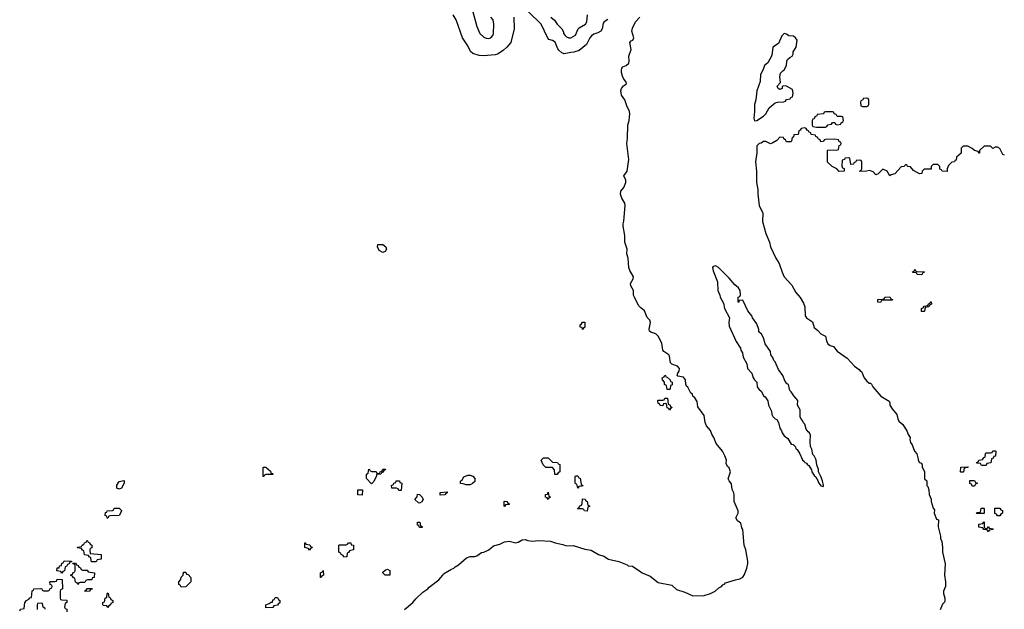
# Model space of a CAD drawing. Header units: inches. Extents: x 2518216 to 2687946, y 757338 to 915227.
# Tile 60 of 75: x 2664582 to 2673169, y 798692 to 803829. Entities that reach past the tile are written whole.
import ezdxf

# ---------------------------------------------------------------- set-up
doc = ezdxf.new("R2010")
doc.units = ezdxf.units.IN
doc.header["$MEASUREMENT"] = 0
for name, color, linetype in [('C6769', 7, 'Continuous'), ('C6779', 7, 'Continuous'), ('C6860', 7, 'Continuous'), ('C6870', 7, 'Continuous')]:
    doc.layers.add(name, color=color, linetype=linetype)

msp = doc.modelspace()

# ---------------------------------------------------------------- linework, layer by layer
at = {"layer": 'C6769', "color": 6}
for points in [[(2669202.6, 800000), (2669230, 799974), (2669271.2, 799971.1), (2669278, 799958), (2669292.7, 799952.7), (2669291.6, 799888.4), (2669278, 799882), (2669270, 799866), (2669250, 799866), (2669247.3, 799907.3), (2669230, 799926), (2669170, 799928), (2669148, 799950), (2669128.7, 799990), (2669138.4, 800000)], [(2667938, 798690), (2668009.4, 798750), (2668036, 798784), (2668097.4, 798842.6), (2668142.7, 798870), (2668154.5, 798885.5), (2668236, 798950), (2668273.2, 798990), (2668278, 799002), (2668340.9, 799039.1), (2668368, 799050), (2668378.6, 799061.4), (2668410, 799078.8), (2668479, 799141), (2668510, 799152), (2668550, 799151), (2668570, 799158.8), (2668610, 799187.7), (2668630, 799191), (2668674, 799210), (2668715.5, 799244.5), (2668770, 799258), (2668810, 799281), (2668850, 799284.9), (2668910, 799271), (2668930, 799276), (2668964, 799296), (2668990, 799301), (2669014, 799290), (2669050, 799286.4), (2669110, 799290.8), (2669210, 799286.8), (2669250.9, 799270.9), (2669317.5, 799257.5), (2669332, 799250), (2669354, 799246), (2669410, 799247.3), (2669510, 799216), (2669565.8, 799205.8), (2669630, 799170.8), (2669675.5, 799155.5), (2669716, 799130), (2669808.3, 799108.3), (2669879.9, 799079.9), (2669890, 799071.3), (2669927.5, 799067.5), (2670000, 799018.2)], [(2664582, 798678), (2664590, 798694), (2664622, 798698), (2664628, 798750), (2664642, 798770), (2664660.4, 798779.6), (2664670, 798792), (2664686, 798794), (2664690, 798854), (2664702, 798858), (2664706, 798870), (2664767.3, 798872.7), (2664774, 798870), (2664778, 798858), (2664790, 798854), (2664830, 798854), (2664842, 798858), (2664846, 798870), (2664862, 798878), (2664866, 798890), (2664862, 798902), (2664848.4, 798908.4), (2664846, 798930), (2664850, 798934), (2664887.3, 798932.7), (2664902, 798938), (2664910, 798954), (2664952.7, 798952.7), (2664954, 798870), (2664938, 798862), (2664934, 798850), (2664934, 798790), (2664938, 798778), (2664950, 798774), (2664992.7, 798772.7), (2664994, 798750), (2664978, 798742), (2664974, 798710), (2664978, 798698), (2664992.7, 798692.7), (2664994, 798670)], [(2664806, 798690), (2664802, 798702), (2664786, 798710), (2664782, 798742), (2664770, 798746), (2664738, 798742), (2664734, 798730), (2664734, 798690)]]:
    msp.add_lwpolyline(points, dxfattribs=at)
for points in [[(2666774, 799874), (2666786, 799874), (2666791.2, 799868.9), (2666790, 799866), (2666730, 799866), (2666718, 799862), (2666710, 799848), (2666706, 799850), (2666706, 799930), (2666730, 799931.3), (2666770, 799894)], [(2667650, 799786), (2667607.3, 799832.7), (2667606, 799870), (2667622, 799878), (2667627.3, 799912.7), (2667634, 799910), (2667638, 799898), (2667652.7, 799892.7), (2667691.6, 799891.6), (2667698, 799878), (2667710, 799874), (2667722, 799878), (2667726, 799890), (2667742, 799898), (2667748.4, 799911.6), (2667772.7, 799912.7), (2667770, 799906), (2667758, 799902), (2667750, 799886), (2667738, 799882), (2667731.6, 799868.4), (2667694, 799866), (2667694, 799854), (2667670, 799806)], [(2665450, 799738), (2665430, 799746), (2665430, 799772), (2665450, 799804.7), (2665490, 799814), (2665494, 799810), (2665492, 799790), (2665470, 799748.7)], [(2667890, 799728), (2667882, 799742), (2667867.3, 799747.3), (2667828.4, 799748.4), (2667826, 799770), (2667842, 799778), (2667846, 799790), (2667862, 799798), (2667866, 799810), (2667894, 799810), (2667898, 799798), (2667914, 799790), (2667910, 799728)], [(2668510, 799775.3), (2668476.4, 799776.4), (2668450, 799786), (2668427.3, 799787.3), (2668427.3, 799807.3), (2668440.4, 799819.6), (2668455.3, 799844.7), (2668490, 799862), (2668510, 799862), (2668532.7, 799852.7), (2668552, 799832), (2668550, 799806), (2668530, 799788)], [(2669450, 799748), (2669442, 799782), (2669430, 799786), (2669427.3, 799792.7), (2669426, 799850), (2669430, 799854), (2669450, 799854), (2669458, 799838), (2669470, 799834), (2669478, 799778), (2669494, 799770), (2669490, 799766), (2669458, 799762)], [(2667570, 799686), (2667530, 799688), (2667530, 799732), (2667572.7, 799732.7)], [(2668250, 799686), (2668248, 799710), (2668310, 799714), (2668310, 799706), (2668298, 799702), (2668290, 799688)], [(2669190, 799648), (2669182, 799662), (2669168, 799670), (2669169.1, 799690.9), (2669186, 799694), (2669190, 799712), (2669198, 799678), (2669211.3, 799670), (2669198, 799662)], [(2668070, 799618), (2668060.4, 799620.4), (2668027.3, 799647.3), (2668047.3, 799672.7), (2668050, 799694), (2668070, 799692), (2668092, 799670), (2668102, 799650), (2668090, 799628)], [(2668810, 799588), (2668806, 799590), (2668806, 799630), (2668810, 799634), (2668831.6, 799631.6), (2668838, 799618), (2668854, 799610), (2668850, 799606), (2668818, 799602)], [(2669530, 799548), (2669508.4, 799548.4), (2669502, 799562), (2669490, 799566), (2669450, 799566), (2669446, 799570), (2669462, 799578), (2669467.3, 799592.7), (2669482, 799598), (2669487.3, 799612.7), (2669490, 799654), (2669512.7, 799652.7), (2669518, 799638), (2669532, 799630), (2669538, 799598), (2669554, 799590), (2669538, 799582)], [(2665346, 799486), (2665342, 799502), (2665328, 799508), (2665330, 799534), (2665342, 799538), (2665346, 799550), (2665390, 799554), (2665402, 799558), (2665406, 799570), (2665411.6, 799571.6), (2665450, 799572), (2665470, 799554), (2665470, 799546), (2665450, 799508), (2665370, 799506), (2665358, 799502), (2665350, 799486)], [(2668070, 799406), (2668062, 799422), (2668050, 799426), (2668050, 799452), (2668072, 799450), (2668078, 799418), (2668094, 799410), (2668090, 799406)], [(2665210, 799106), (2665206, 799110), (2665202, 799142), (2665190, 799146), (2665182, 799162), (2665147.3, 799167.3), (2665142, 799202), (2665130, 799206), (2665122, 799222), (2665086, 799226), (2665086, 799230), (2665090, 799234), (2665122, 799238), (2665126, 799250), (2665142, 799258), (2665146, 799270), (2665162, 799278), (2665170, 799294), (2665178, 799278), (2665190, 799274), (2665198, 799258), (2665212, 799250), (2665211.6, 799228.4), (2665198, 799222), (2665194, 799210), (2665198, 799178), (2665292, 799170), (2665292.7, 799127.3), (2665258, 799122), (2665250, 799106)], [(2667110, 799206), (2667102, 799222), (2667068, 799230), (2667068.4, 799271.6), (2667074, 799270), (2667078, 799258), (2667112.7, 799252.7), (2667118, 799238), (2667132.7, 799232.7), (2667130, 799226), (2667118, 799222)], [(2667410, 799146), (2667402, 799162), (2667386, 799170), (2667382, 799182), (2667366, 799190), (2667366, 799250), (2667370, 799254), (2667430, 799254), (2667442, 799258), (2667448.4, 799271.6), (2667470, 799272), (2667474, 799254), (2667492, 799250), (2667494, 799210), (2667458, 799202), (2667450, 799186), (2667438, 799182), (2667434, 799150), (2667430, 799148)], [(2664950, 799006), (2664942, 799022), (2664907.3, 799027.3), (2664910, 799052), (2664926, 799054), (2664930, 799072), (2664946, 799074), (2664950, 799094), (2664962, 799098), (2664970, 799114), (2665032.7, 799112.7), (2665034, 799106), (2665018, 799102), (2665012.7, 799087.3), (2664998, 799082), (2664990, 799066), (2664978, 799062), (2664972.7, 799027.3), (2664958, 799022)], [(2665130, 799034), (2665170, 799034), (2665178, 799018), (2665234, 799010), (2665232, 798970), (2665214, 798966), (2665211.3, 798948.7), (2665172.7, 798947.3), (2665158, 798942), (2665150, 798926), (2665110, 798926), (2665098, 798922), (2665090, 798908), (2665082, 798922), (2665068.4, 798928.4), (2665062, 798962), (2665050, 798966), (2665042, 798982), (2665026, 798990), (2665042, 798998), (2665047.3, 799012.7), (2665062, 799018), (2665066, 799030), (2665066, 799070), (2665062, 799082), (2665047.3, 799087.3), (2665046, 799094), (2665070, 799094), (2665078, 799078), (2665092.7, 799072.7), (2665098, 799058), (2665112.7, 799052.7), (2665118, 799038)], [(2667210, 798968), (2667206, 798970), (2667206, 799010), (2667222, 799018), (2667230, 799031.3), (2667232, 798990), (2667218, 798982)], [(2667810, 798988), (2667769.3, 798989.3), (2667748.7, 799010), (2667750, 799014), (2667770, 799034), (2667790, 799042), (2667811.3, 799030)], [(2665990, 798886), (2665982, 798902), (2665968.7, 798908.7), (2665968.8, 798931.1), (2665988, 798952), (2665989.1, 798970.9), (2666008, 798990), (2666010, 799014), (2666030, 799014), (2666038, 798998), (2666050, 798994), (2666074, 798970), (2666074, 798930), (2666030, 798888)], [(2665190, 798846), (2665146, 798850), (2665162, 798858), (2665170, 798874), (2665212.7, 798872.7), (2665210, 798866), (2665198, 798862)], [(2665350, 798708), (2665342, 798722), (2665310, 798726), (2665306, 798730), (2665306, 798750), (2665322, 798758), (2665326, 798790), (2665342, 798798), (2665346, 798830), (2665350, 798834), (2665354, 798830), (2665358, 798798), (2665370, 798794), (2665378, 798778), (2665394, 798770), (2665394, 798750), (2665378, 798742), (2665374, 798730), (2665358, 798722)], [(2666730, 798706), (2666728, 798730), (2666758, 798742), (2666774, 798754), (2666786, 798754), (2666790, 798774), (2666802, 798778), (2666810, 798794), (2666830, 798794), (2666838, 798778), (2666852, 798770), (2666851.6, 798748.4), (2666838, 798742), (2666831.6, 798728.4), (2666798, 798722), (2666790, 798708)]]:
    msp.add_lwpolyline(points, close=True, dxfattribs=at)
at = {"layer": 'C6779', "color": 6}
for points in [[(2670000, 799018.2), (2670012, 799010), (2670079.3, 798979.3), (2670150, 798926.4), (2670270, 798901), (2670310, 798865.5), (2670382.5, 798842.5), (2670454, 798810), (2670550, 798811.3), (2670608, 798830), (2670648.7, 798850), (2670680.7, 798879.3), (2670702, 798890), (2670714.8, 798905.2), (2670728, 798910), (2670737.2, 798922.8), (2670824.5, 798950), (2670863.3, 798956.7), (2670888, 798972), (2670903.7, 798996.3), (2670923.4, 799050), (2670932, 799090), (2670931.9, 799111.8), (2670915.1, 799210), (2670899, 799250), (2670890, 799386), (2670881.2, 799401.2), (2670870, 799442), (2670843.1, 799463.1), (2670828, 799490), (2670848.7, 799530), (2670848.7, 799550), (2670813.2, 799630), (2670814, 799690), (2670810, 799708), (2670795.1, 799735.1), (2670790, 799786), (2670768, 799810), (2670763.1, 799823.1), (2670762, 799830), (2670782.4, 799890), (2670770, 799925.2), (2670754.8, 799934.8), (2670743.1, 799963.1), (2670746, 799990), (2670742.7, 800000)], [(2671406.1, 800000), (2671410, 799991.3), (2671423, 799983), (2671430, 799971.3), (2671444.5, 799964.5), (2671452, 799950), (2671464, 799944), (2671487.7, 799907.7), (2671491.3, 799890), (2671510, 799858), (2671525.5, 799845.5), (2671530, 799832), (2671540.7, 799820.7), (2671551, 799790), (2671570, 799767.3), (2671590, 799762), (2671593.2, 799770), (2671582.7, 799810), (2671570, 799848), (2671548.4, 799888.4), (2671548, 799910), (2671532.7, 799950), (2671529, 799990), (2671524.1, 800000)], [(2672416.3, 800000), (2672418.8, 799990), (2672430, 799971.3), (2672445.4, 799965.4), (2672452.7, 799947.3), (2672452.7, 799932.7), (2672474, 799890), (2672474, 799830), (2672494, 799810), (2672494, 799770), (2672502, 799762), (2672511.6, 799731.6), (2672512.7, 799692.7), (2672532, 799652), (2672531.3, 799630), (2672550, 799574), (2672559.6, 799559.6), (2672558, 799530), (2672578, 799478), (2672594, 799470), (2672592, 799410), (2672612, 799330), (2672612, 799310), (2672622.8, 799282.8), (2672631, 799230), (2672631, 799190), (2672652.7, 799087.3), (2672648.4, 798990), (2672655.5, 798930), (2672654.8, 798890), (2672639.1, 798850), (2672639.1, 798830), (2672651.3, 798790), (2672651.3, 798768.7), (2672646, 798754), (2672630, 798738), (2672610, 798688)], [(2673057.7, 800000), (2673052.7, 799967.3), (2673018, 799962), (2673010, 799946), (2672970, 799946), (2672962, 799962), (2672930, 799966), (2672926, 799970), (2672942, 799978), (2672946, 799990), (2672982, 799998), (2672983, 800000)]]:
    msp.add_lwpolyline(points, dxfattribs=at)
for points in [[(2672790, 799886), (2672786, 799890), (2672788.8, 799931.1), (2672852.7, 799932.7), (2672850, 799926), (2672818, 799922), (2672814, 799890), (2672810, 799886)], [(2672890, 799766), (2672882, 799782), (2672867.3, 799787.3), (2672867.3, 799812.7), (2672910, 799814), (2672918, 799798), (2672932.7, 799792.7), (2672932.7, 799787.3), (2672918, 799782), (2672910, 799766)], [(2672930, 799526), (2672926, 799530), (2672930, 799534), (2672962, 799538), (2672967.3, 799572.7), (2672990, 799574), (2672994, 799570), (2672994, 799530), (2672990, 799526)], [(2673110, 799506), (2673102, 799522), (2673087.3, 799527.3), (2673087.3, 799572.7), (2673130, 799574), (2673138, 799558), (2673152.7, 799552.7), (2673154, 799530), (2673138, 799522), (2673130, 799506)], [(2673010, 799394), (2673022, 799398), (2673030, 799414), (2673038, 799398), (2673072.7, 799392.7), (2673070, 799386), (2673038, 799382), (2673030, 799366), (2673022, 799382), (2672990, 799386), (2672982, 799402), (2672947.3, 799407.3), (2672947.3, 799432.7), (2672982, 799438), (2672990, 799454), (2672994, 799450), (2672994, 799410), (2672998, 799398)]]:
    msp.add_lwpolyline(points, close=True, dxfattribs=at)
at = {"layer": 'C6860', "color": 6}
for points in [[(2668891, 803850), (2668894, 803750), (2668864, 803630), (2668830.5, 803589.5), (2668798.7, 803561.3), (2668750.4, 803529.6), (2668730, 803522.9), (2668625.8, 803514.2), (2668590, 803517), (2668534.8, 803534.8), (2668512.3, 803552.3), (2668490, 803602), (2668444, 803670), (2668390, 803828), (2668362, 803870)], [(2668531.2, 803908.9), (2668567.7, 803770), (2668596.3, 803710), (2668630, 803677.3), (2668650, 803668), (2668670, 803665.5), (2668690, 803670.8), (2668709.2, 803690), (2668714.5, 803710), (2668717, 803790), (2668710, 803828), (2668692, 803852)], [(2669710.8, 803829.2), (2669678, 803810), (2669670, 803798), (2669661, 803750), (2669650.8, 803729.2), (2669625.5, 803714.5), (2669590, 803703.7), (2669570, 803689.3), (2669553.4, 803670), (2669526.4, 803613.6), (2669459.9, 803560.1), (2669415.2, 803544.8), (2669390, 803544.5), (2669330, 803531.8), (2669310, 803539.3), (2669283, 803563), (2669274.5, 803574.5), (2669251.9, 803631.8), (2669230, 803647.8), (2669197.2, 803657.2), (2669187.3, 803667.3), (2669130, 803789.4), (2669018.5, 803898.5)], [(2669214, 803850), (2669245.1, 803825.1), (2669270, 803791), (2669311.3, 803750), (2669324, 803724), (2669325.5, 803710), (2669339.1, 803690), (2669350, 803679.1), (2669370, 803670.7), (2669390, 803670.7), (2669430, 803694.8), (2669451.4, 803748.6), (2669461.3, 803758.7), (2669515.6, 803790), (2669527.3, 803810), (2669534, 803870)], [(2670000, 801319.9), (2669978.9, 801338.9), (2669942.9, 801410), (2669935.1, 801430), (2669935.1, 801470), (2669911.1, 801511.1), (2669908.5, 801531.6), (2669931.2, 801570), (2669935.8, 801590), (2669904.2, 801644.2), (2669895.8, 801670), (2669889.6, 801750), (2669876.9, 801790), (2669878.9, 801830), (2669859.5, 801890), (2669860.5, 801950), (2669844, 802030), (2669844, 802050), (2669850, 802074), (2669862, 802210), (2669858.4, 802230), (2669832.8, 802272.8), (2669820.7, 802310), (2669825.6, 802334.4), (2669850, 802367.3), (2669869.6, 802410), (2669867.6, 802430), (2669849.4, 802470), (2669879.7, 802510), (2669894.3, 802610), (2669878.4, 802750), (2669884.1, 802795.9), (2669884.5, 802910), (2669897, 802950), (2669902.9, 803010), (2669901.6, 803030), (2669877.4, 803077.4), (2669860.7, 803130), (2669831.5, 803171.5), (2669826, 803210), (2669829.2, 803230), (2669847.3, 803252.7), (2669874, 803270), (2669869.2, 803290), (2669851.2, 803311.2), (2669838, 803338), (2669829.3, 803370), (2669829.2, 803390), (2669833.6, 803406.4), (2669842.4, 803417.6), (2669870, 803430.5), (2669895.1, 803450), (2669898.7, 803470), (2669895.1, 803510), (2669915.1, 803570), (2669904, 803630), (2669915.1, 803644.9), (2669929.1, 803650.9), (2669939, 803670), (2669920.9, 803730), (2669925.6, 803754.4), (2669952.3, 803810), (2669989.3, 803850)], [(2669138.4, 800000), (2669150, 800012), (2669191, 800011), (2669202.6, 800000)]]:
    msp.add_lwpolyline(points, dxfattribs=at)
for points in [[(2667750, 801802), (2667718, 801818), (2667702, 801850), (2667706, 801870), (2667750, 801871), (2667774, 801850), (2667782, 801830), (2667770, 801808.7)], [(2669490, 801128.7), (2669486, 801146), (2669469.1, 801149.1), (2669468.8, 801171.1), (2669482, 801178), (2669490, 801194), (2669510, 801194), (2669512, 801150), (2669498, 801142)]]:
    msp.add_lwpolyline(points, close=True, dxfattribs=at)
at = {"layer": 'C6870', "color": 6}
for points in [[(2671250, 803709), (2671230, 803688.7), (2671198.8, 803621.2), (2671150.6, 803589.4), (2671143, 803517), (2671108.1, 803451.9), (2671077.3, 803430), (2671066, 803394), (2671043.1, 803350), (2671039.3, 803290), (2671010.5, 803210), (2671001.6, 803130), (2670990.6, 803090), (2670990.4, 803029.6), (2670983.8, 802970), (2670990, 802946.8), (2671010, 802950.7), (2671070, 802988.2), (2671089.3, 803010), (2671119.1, 803060.9), (2671170, 803104), (2671190, 803110.8), (2671247.3, 803112.7), (2671262, 803118), (2671270, 803134), (2671302, 803138), (2671306, 803150), (2671322, 803158), (2671328, 803190), (2671322, 803222), (2671270, 803249), (2671246, 803254), (2671232, 803248), (2671231.3, 803230), (2671210, 803222), (2671198, 803230), (2671189.3, 803250), (2671217.2, 803282.8), (2671211.4, 803330), (2671217.5, 803362.5), (2671236.6, 803383.4), (2671250, 803391), (2671269.3, 803430), (2671271.9, 803468.1), (2671277.2, 803482.8), (2671299, 803501), (2671318, 803510), (2671328, 803530), (2671328.7, 803550), (2671355.1, 803590), (2671362, 803650), (2671349, 803670), (2671330, 803685.2), (2671290, 803688.7), (2671270, 803704)], [(2671970, 803146), (2671938, 803142), (2671934, 803130), (2671918, 803122), (2671914, 803110), (2671918, 803078), (2671932.7, 803072.7), (2671970, 803074), (2671982, 803078), (2671987.3, 803092.7), (2671987.3, 803127.3), (2671982, 803142)], [(2671670, 803026), (2671610, 803026), (2671598, 803022), (2671591.6, 803008.4), (2671538, 803002), (2671534, 802990), (2671518, 802982), (2671510, 802966), (2671498, 802962), (2671494, 802950), (2671494, 802910), (2671498, 802898), (2671531.6, 802891.6), (2671610, 802894), (2671622, 802898), (2671630, 802912), (2671662, 802918), (2671670, 802934), (2671690, 802934), (2671698, 802918), (2671710, 802914), (2671742, 802918), (2671746, 802930), (2671762, 802938), (2671766, 802950), (2671762, 802982), (2671750, 802986), (2671710, 802986), (2671702, 803002), (2671686, 803010), (2671682, 803022)], [(2672450, 801606), (2672410, 801608), (2672402, 801622), (2672370, 801626), (2672368.4, 801631.6), (2672382, 801638), (2672390, 801654), (2672398, 801638), (2672410, 801634), (2672470, 801632), (2672471.6, 801628.4), (2672458, 801622)], [(2672090, 801366), (2672067.3, 801367.3), (2672066, 801390), (2672107.3, 801392.7), (2672122, 801398), (2672126, 801410), (2672132, 801412), (2672170, 801414), (2672178, 801398), (2672194, 801390), (2672190, 801386), (2672110, 801386), (2672098, 801382)], [(2672470, 801286), (2672447.3, 801287.3), (2672447.3, 801312.7), (2672462, 801318), (2672470, 801334), (2672502, 801338), (2672507.3, 801352.7), (2672522, 801358), (2672526, 801370), (2672532, 801372), (2672534, 801350), (2672518, 801342), (2672510, 801326), (2672478, 801322), (2672474, 801290)], [(2670250, 800606), (2670227.3, 800607.3), (2670222, 800642), (2670206, 800650), (2670206, 800670), (2670188, 800690), (2670186, 800710), (2670202, 800718), (2670208.8, 800731.1), (2670214, 800730), (2670218, 800718), (2670230, 800714), (2670254, 800690), (2670258, 800678), (2670272, 800670), (2670271.6, 800648.4), (2670258, 800642), (2670254, 800610)], [(2670250, 800428), (2670242, 800442), (2670227.3, 800447.3), (2670222, 800482), (2670210, 800486), (2670198, 800482), (2670190, 800466), (2670168.4, 800468.4), (2670162, 800482), (2670150, 800486), (2670146, 800510), (2670150, 800514), (2670190, 800514), (2670202, 800518), (2670208.4, 800531.6), (2670232.7, 800532.7), (2670238, 800478), (2670252.7, 800472.7), (2670258, 800458), (2670272, 800450), (2670258, 800442)]]:
    msp.add_lwpolyline(points, close=True, dxfattribs=at)
for points in [[(2673170, 802648), (2673155.3, 802655.3), (2673130, 802706), (2673110, 802718), (2673090, 802718), (2673070, 802708), (2673050, 802726), (2672992.7, 802727.3), (2672954, 802690), (2672954, 802666), (2672950, 802666), (2672942, 802682), (2672909, 802689), (2672890, 802708), (2672850, 802728), (2672811.6, 802728.4), (2672792, 802710), (2672792.7, 802667.3), (2672752, 802630), (2672750, 802606), (2672738, 802602), (2672734, 802590), (2672710, 802588), (2672682, 802558), (2672672, 802530), (2672670, 802506), (2672626, 802510), (2672622, 802522), (2672607.3, 802527.3), (2672606, 802550), (2672590, 802566), (2672550, 802568), (2672532, 802550), (2672530, 802526), (2672470, 802528), (2672452, 802510), (2672451, 802489), (2672430, 802486), (2672376.4, 802516.4), (2672350, 802546), (2672326, 802550), (2672322, 802562), (2672310, 802566), (2672294, 802550), (2672270, 802548), (2672215.3, 802484.7), (2672183.6, 802476.4), (2672170, 802468), (2672148.4, 802508.4), (2672110, 802528), (2672070, 802486), (2672050, 802478), (2672024, 802504), (2671994.6, 802514.6), (2671968.4, 802508.4), (2671910, 802506), (2671906, 802510), (2671922, 802518), (2671926, 802530), (2671927.3, 802587.3), (2671922, 802602), (2671910, 802606), (2671878, 802602), (2671874, 802590), (2671858, 802582), (2671854, 802570), (2671830, 802568), (2671822, 802622), (2671810, 802626), (2671778, 802622), (2671774, 802610), (2671754, 802606), (2671752.7, 802552.7), (2671758, 802538), (2671771.6, 802531.6), (2671772, 802510), (2671730, 802506), (2671708.4, 802528.4), (2671669.1, 802549.1), (2671628.4, 802588.4), (2671626, 802690), (2671630, 802694), (2671708, 802692), (2671722, 802698), (2671728.4, 802731.6), (2671742, 802738), (2671746, 802750), (2671742, 802762), (2671730, 802766), (2671722, 802782), (2671690, 802788), (2671610, 802786), (2671598, 802782), (2671592.7, 802767.3), (2671570, 802766), (2671562, 802782), (2671546, 802790), (2671542, 802802), (2671526, 802810), (2671522, 802822), (2671486, 802830), (2671482, 802842), (2671466, 802850), (2671462, 802862), (2671450, 802866), (2671442, 802882), (2671430, 802886), (2671398, 802882), (2671390, 802866), (2671378, 802862), (2671371.6, 802828.4), (2671334, 802826), (2671330, 802806), (2671318, 802802), (2671314, 802770), (2671310, 802766), (2671270, 802766), (2671262, 802782), (2671246, 802790), (2671242, 802802), (2671210, 802806), (2671184.7, 802775.3), (2671150, 802755.3), (2671130, 802748.7), (2671090, 802768), (2671070, 802768.7), (2671047.5, 802752.5), (2671030, 802749), (2671011, 802730), (2671010.8, 802670), (2670998, 802590), (2671008.4, 802510), (2671006.4, 802410), (2671018.7, 802350), (2671018.4, 802310), (2671030.6, 802210), (2671062.4, 802142.4), (2671061.6, 802070), (2671090, 801964.7), (2671120.4, 801890), (2671130.6, 801850), (2671176.3, 801750), (2671205.7, 801705.7), (2671230.4, 801630), (2671248.6, 801590), (2671317.2, 801517.2), (2671350, 801450.8), (2671388.6, 801408.6), (2671418.5, 801358.5), (2671428.2, 801328.2), (2671433.6, 801250), (2671444.9, 801230), (2671495.3, 801195.3), (2671510, 801148.2), (2671542.4, 801122.4), (2671570, 801090.8), (2671610.6, 801070.6), (2671619.3, 801030), (2671630, 801004.9), (2671650, 800990.6), (2671680.7, 800980.7), (2671710, 800942), (2671799.3, 800879.3), (2671862.8, 800810), (2671902.5, 800782.5), (2671910, 800771.3), (2671924.5, 800764.5), (2671947.7, 800710), (2671970, 800678.8), (2671990, 800662.8), (2672002, 800662), (2672010, 800654), (2672022.8, 800630), (2672092, 800550), (2672165.4, 800505.4), (2672172, 800490), (2672172, 800470), (2672190, 800438), (2672231, 800390), (2672240.7, 800350), (2672250, 800331.3), (2672283.4, 800303.4), (2672322, 800242), (2672330, 800214), (2672346.8, 800190), (2672344, 800170), (2672350, 800144.7), (2672365.2, 800125.2), (2672384.9, 800070), (2672405.2, 800045.2), (2672416.3, 800000)], [(2671524.1, 800000), (2671510, 800028.7), (2671499.3, 800039.3), (2671490, 800086), (2671479, 800110), (2671476, 800150), (2671479, 800210), (2671470, 800228), (2671457.2, 800237.2), (2671440.2, 800260.2), (2671430, 800306), (2671416.4, 800316.4), (2671410, 800338), (2671394, 800354), (2671388.4, 800368.4), (2671388, 800430), (2671366, 800470), (2671368, 800510), (2671332.3, 800552.3), (2671310, 800588), (2671298, 800598), (2671288, 800650), (2671276, 800656), (2671258, 800678), (2671237.2, 800730), (2671200.2, 800780.2), (2671170, 800848), (2671159, 800859), (2671150, 800886), (2671134, 800910), (2671130, 800938), (2671084, 801004), (2671070, 801058), (2671050, 801088), (2671028, 801110), (2671028, 801130), (2671010, 801178), (2670972.5, 801232.5), (2670968, 801250), (2670933.2, 801293.2), (2670890, 801386), (2670858, 801382), (2670852.7, 801367.3), (2670847.3, 801367.3), (2670848, 801410), (2670862, 801418), (2670868, 801432), (2670865.2, 801470), (2670850, 801492.3), (2670819.1, 801519.1), (2670770, 801576), (2670677.2, 801670), (2670650, 801685.2), (2670630, 801677.2), (2670625.5, 801670), (2670630, 801642), (2670666.4, 801546.4), (2670670.8, 801470), (2670688.3, 801428.3), (2670691, 801410), (2670719.8, 801359.8), (2670730, 801312), (2670771.6, 801231.6), (2670765.5, 801190), (2670770, 801158), (2670830, 801026), (2670868.2, 800968.2), (2670871.3, 800950), (2670885.8, 800925.8), (2670891, 800890), (2670922.8, 800830), (2670928, 800790), (2670966.8, 800750), (2670978.8, 800710), (2670990, 800691.3), (2671011.2, 800671.1), (2671014.8, 800630), (2671027.3, 800610), (2671051.3, 800590), (2671070, 800552), (2671082.8, 800542.8), (2671107.3, 800507.3), (2671111.3, 800470), (2671138.5, 800418.5), (2671141.6, 800390), (2671150, 800371), (2671170, 800351), (2671184.5, 800344.5), (2671199.1, 800319.1), (2671211, 800270), (2671226.4, 800246.4), (2671231, 800230), (2671250, 800204), (2671279.9, 800179.9), (2671310, 800131.3), (2671327.5, 800127.5), (2671347.3, 800107.3), (2671352, 800090), (2671363.5, 800083.5), (2671385.5, 800045.5), (2671406.1, 800000)], [(2670742.7, 800000), (2670733, 800030), (2670710, 800069.2), (2670657.2, 800137.2), (2670635.1, 800190), (2670617, 800217), (2670606.6, 800250), (2670572.3, 800290), (2670560.1, 800320.1), (2670550, 800379), (2670497.2, 800457.2), (2670490, 800502), (2670470, 800533.2), (2670453.2, 800550), (2670450, 800566), (2670434.6, 800574.6), (2670410, 800628), (2670397.2, 800637.2), (2670392, 800652), (2670389.5, 800690), (2670370, 800713), (2670323.2, 800723.2), (2670315.3, 800730), (2670321.2, 800750), (2670332.6, 800767.4), (2670335.8, 800790), (2670318, 800810), (2670269, 800829), (2670259, 800839), (2670250, 800897.2), (2670242, 800910), (2670198.9, 800938.9), (2670192, 800950), (2670182, 801010), (2670150.9, 801070.9), (2670130, 801091.5), (2670086.8, 801106.8), (2670075.5, 801115.5), (2670072, 801132), (2670083.6, 801190), (2670077.6, 801210), (2670055.4, 801235.4), (2670030, 801292.7), (2670000, 801319.9)], [(2672983, 800000), (2672990, 800014), (2673002, 800018), (2673006, 800050), (2673010, 800054), (2673050, 800054), (2673062, 800058), (2673070, 800074), (2673090, 800074), (2673094, 800070), (2673092.7, 800027.3), (2673078, 800022), (2673072.7, 800007.3), (2673058, 800002), (2673057.7, 800000)]]:
    msp.add_lwpolyline(points, dxfattribs=at)

doc.saveas('drawing.dxf')
